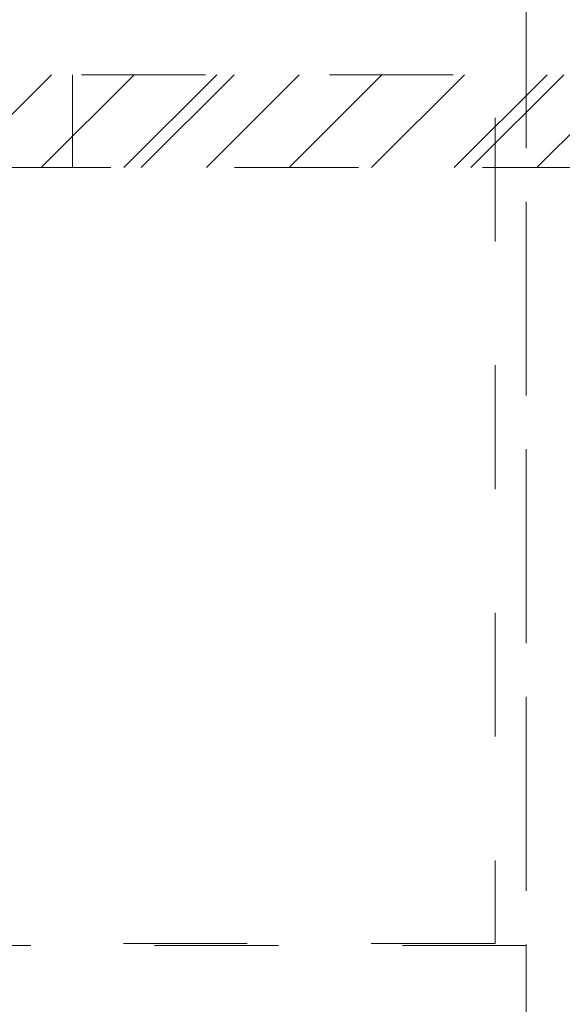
# Model space of a CAD drawing. Header units: inches. Extents: x -420 to -276, y -52 to 18.
# Tile 123 of 187: x -336 to -330, y -6 to 4. Entities that reach past the tile are written whole.
import ezdxf

# ---------------------------------------------------------------- set-up
doc = ezdxf.new("R2010")
doc.units = ezdxf.units.IN
doc.header["$LTSCALE"] = 32
doc.header["$MEASUREMENT"] = 0
doc.linetypes.add('Dash Style-1', pattern=[0.083328, 0.041656, -0.041672])
for name, color, linetype, lineweight in [('DashLine', 7, 'Dash Style-1', 13), ('DashLineFill', 7, 'Dash Style-1', 13), ('Drawing', 7, 'Continuous', 18), ('None', 7, 'Continuous', 18)]:
    doc.layers.add(name, color=color, linetype=linetype, lineweight=lineweight)

# ---------------------------------------------------------------- blocks, each defined once
blk = doc.blocks.new('1BRPT5-RightBeam (2D)')
at = {"layer": 'DashLineFill', "linetype": 'Continuous', "lineweight": 13}
h = blk.add_hatch(dxfattribs=at)
h.set_pattern_fill('Steel', color=253, style=0, pattern_type=2)
h.set_pattern_definition([(45, (0, 0), (-1.61302, 1.9357), []), (45, (-1.0608, 1.0608), (-0.472346, 0.416761), [])])
h.paths.add_polyline_path([(-1.85, 0.5), (20.472, 0.5), (20.472, -0.5), (-1.85, -0.5)])
at = {"layer": 'DashLineFill'}
blk.add_line((3.386, 0.5), (3.386, -0.5), dxfattribs=at)
at = {"layer": 'DashLineFill', "flags": 128}
blk.add_lwpolyline([(-1.85, 0.5), (20.472, 0.5), (20.472, -0.5), (-1.85, -0.5)], close=True, dxfattribs=at)
blk = doc.blocks.new('Group-58')
at = {"layer": 'None', "color": 7, "rotation": 180}
blk.add_blockref('1BRPT5-RightBeam (2D)', (61.878, -20.118), dxfattribs=at)
blk = doc.blocks.new('Group-59')
at = {"layer": 'None'}
blk.add_blockref('Group-58', (0, 0), dxfattribs=at)
blk = doc.blocks.new('SL Credenza Desk Top (2D)-2')
at = {"layer": 'None'}
blk.add_blockref('Group-59', (0, 0), dxfattribs=at)
at = {"layer": 'Drawing', "color": 0, "flags": 1}
for tag in ['Catalog', 'FinishGroup', 'Discount', 'Option1', 'Option2', 'Option3', 'Option4', 'Option5', 'Option6', 'Option7', 'Option8', 'Option9', 'Option10', 'Option11', 'Option12', 'Custom', 'Tag', 'Item1', 'Item2', 'Item3', 'Item4', 'Item5', 'Item6', 'Item7', 'Item8', 'Item9', 'Item10', 'Item11', 'Item12', 'Item13', 'Item14', 'Item15', 'Item16', 'Item17', 'Item18', 'Item19', 'Item20', 'Item21', 'Item22', 'Item23', 'Item24', 'Item25']:
    blk.add_attdef(tag, (12.939, -0.437), '', height=0.00709, dxfattribs=at)
blk = doc.blocks.new('Group-75')
at = {"layer": 'DashLine', "flags": 128}
blk.add_lwpolyline([(1.083, -11.26), (16.87, -11.26), (16.87, -29.252), (1.083, -29.252)], close=True, dxfattribs=at)
blk = doc.blocks.new('Group-76')
at = {"layer": 'DashLine', "flags": 128}
blk.add_lwpolyline([(1.083, -11.26), (16.87, -11.26), (16.87, -29.252), (1.083, -29.252)], close=True, dxfattribs=at)
blk = doc.blocks.new('Group-77')
at = {"layer": 'DashLine', "flags": 128}
for points in [[(0, 0), (0.748, 0), (0.748, -29.094), (0, -29.094)], [(0.748, -11.24), (17.205, -11.24), (17.205, -29.075), (0.748, -29.075)]]:
    blk.add_lwpolyline(points, close=True, dxfattribs=at)
at = {"layer": 'None'}
for name in ['Group-75', 'Group-76']:
    blk.add_blockref(name, (0, 0), dxfattribs=at)
blk = doc.blocks.new('Group-78')
at = {"layer": 'None'}
blk.add_blockref('Group-77', (0, 0), dxfattribs=at)
blk = doc.blocks.new('SL Low Storage (2D)-2')
at = {"layer": 'None'}
blk.add_blockref('Group-78', (0, 0), dxfattribs=at)
at = {"layer": 'Drawing', "color": 0, "flags": 1}
for tag in ['Catalog', 'FinishGroup', 'Discount', 'Option1', 'Option2', 'Option3', 'Option4', 'Option5', 'Option6', 'Option7', 'Option8', 'Option9', 'Option10', 'Option11', 'Option12', 'Custom', 'Tag', 'Item1', 'Item2', 'Item3', 'Item4', 'Item5', 'Item6', 'Item7', 'Item8', 'Item9', 'Item10', 'Item11', 'Item12', 'Item13', 'Item14', 'Item15', 'Item16', 'Item17', 'Item18', 'Item19', 'Item20', 'Item21', 'Item22', 'Item23', 'Item24', 'Item25']:
    blk.add_attdef(tag, (11.888, -2.023), '', height=0.00709, dxfattribs=at)

msp = doc.modelspace()

# ---------------------------------------------------------------- block references
at = {"layer": 'Drawing', "rotation": 180}
msp.add_blockref('SL Credenza Desk Top (2D)-2', (-276.756, -17), dxfattribs=at)

# ---------------------------------------------------------------- next in the draw order: block references
msp.add_blockref('SL Low Storage (2D)-2', (-329.618, -17), dxfattribs=at)

doc.saveas('drawing.dxf')
